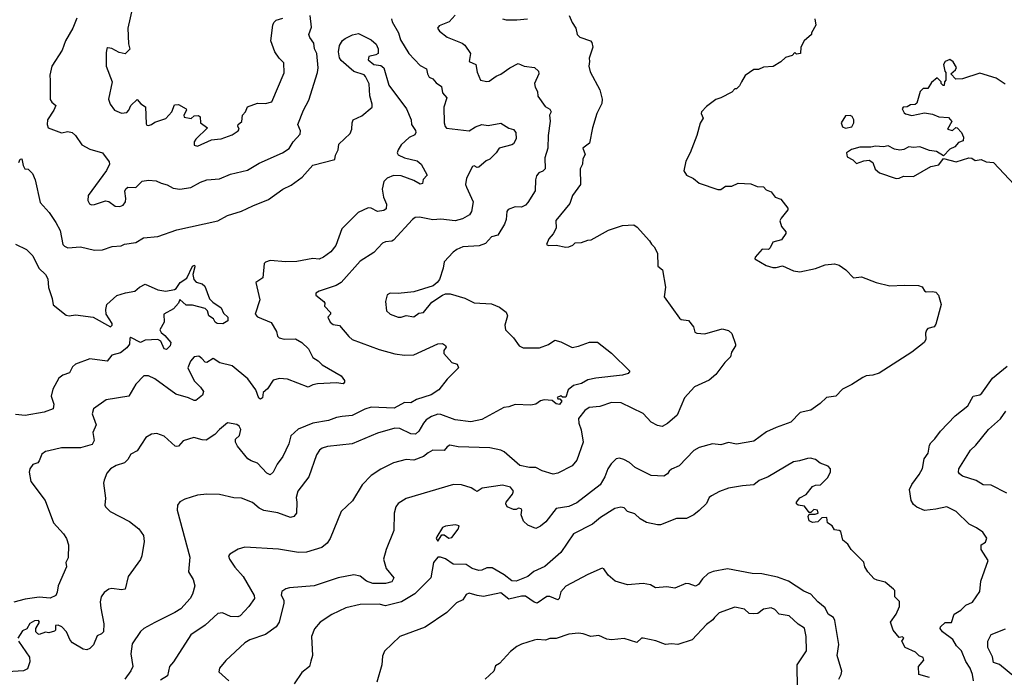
# Model space of a CAD drawing. Extents: x 1771496 to 1971148, y 471553 to 643630.
# Tile 114 of 256: x 1873581 to 1879809, y 519426 to 523589. Entities that reach past the tile are written whole.
import ezdxf

# ---------------------------------------------------------------- set-up
doc = ezdxf.new("R2010")
doc.units = 0

msp = doc.modelspace()

# ---------------------------------------------------------------- linework, layer by layer
at = {"layer": '0CON10XD'}
for points in [[(1874294.6, 523665.4), (1874264.6, 523535), (1874269.4, 523435), (1874277.7, 523402.3), (1874247.7, 523372.3), (1874211.2, 523381.2), (1874165, 523406.4), (1874138.8, 523411.2), (1874132.7, 523407.3), (1874128.3, 523378.3), (1874127.5, 523295), (1874165.6, 523195), (1874142.9, 523085), (1874152.5, 523055), (1874181.2, 523015), (1874225, 522997.8), (1874258.5, 523001.5), (1874272.5, 523015), (1874283.3, 523045), (1874325, 523082.5), (1874346.6, 523056.6), (1874377, 523037), (1874380.2, 522930.2), (1874385, 522920.8), (1874395, 522918.6), (1874415.5, 522924.5), (1874435, 522940), (1874505, 522963.3), (1874543.3, 523005), (1874560.7, 523049.3), (1874585, 523052.5), (1874633.3, 523025), (1874635.8, 523015), (1874620, 522985), (1874620.7, 522970.7), (1874665, 522962.5), (1874685, 522980), (1874711.7, 522981.7), (1874723.3, 522973.3), (1874725.8, 522935), (1874768.8, 522905), (1874695, 522832), (1874684.3, 522815), (1874684.1, 522794.1), (1874705, 522788), (1874795, 522828.6), (1874832.3, 522832.3), (1874855, 522834.2), (1874925, 522860), (1874962.5, 522885), (1874970, 522895), (1874960, 522915), (1874963.3, 522925), (1874985.7, 522944.3), (1874991.2, 522985), (1875010, 523005), (1875022.8, 523037.2), (1875085, 523060.4), (1875135, 523058.1), (1875175, 523068.6), (1875255, 523252.5), (1875252.5, 523315), (1875222.5, 523345), (1875195.6, 523385), (1875169.5, 523455), (1875182.4, 523555), (1875189.3, 523570.7), (1875204.4, 523585.6), (1875245, 523599.2)], [(1875932.9, 523595), (1875937.1, 523575), (1875977.8, 523505), (1875989.2, 523460.8), (1876043.5, 523375), (1876115, 523299.4), (1876155, 523277.1), (1876161.1, 523245), (1876172, 523225), (1876195, 523214.2), (1876215, 523189.4), (1876249.2, 523165), (1876255.7, 523125), (1876283.1, 523095), (1876264.1, 523035.9), (1876266.7, 522935), (1876272.1, 522912.1), (1876281.2, 522901.2), (1876425, 522884.5), (1876465, 522910.5), (1876505, 522926), (1876545, 522920), (1876625, 522934), (1876675, 522901.2), (1876705, 522893.8), (1876720, 522875), (1876722, 522835), (1876705, 522803.8), (1876694, 522796), (1876613.7, 522776.3), (1876594, 522745), (1876554.5, 522705.5), (1876532, 522695), (1876485, 522655.6), (1876475, 522652.5), (1876455, 522664.2), (1876445, 522659.2), (1876407.5, 522585), (1876400, 522545), (1876408, 522528), (1876448.9, 522435), (1876438.5, 522375), (1876425.4, 522354.6), (1876381.2, 522328.8), (1876335, 522315.5), (1876245, 522325.8), (1876195, 522322.9), (1876110.9, 522339.1), (1876083.6, 522336.4), (1876065, 522324.3), (1875945, 522192.9), (1875935, 522186.9), (1875895, 522183.3), (1875876.1, 522173.9), (1875821.4, 522115), (1875735, 522060), (1875615.5, 521924.5), (1875583.6, 521906.4), (1875475, 521871.4), (1875455, 521858.8), (1875454.2, 521845), (1875504, 521805), (1875510.8, 521795), (1875510, 521775), (1875546.2, 521735), (1875546.7, 521725), (1875530.8, 521705), (1875544.6, 521674.6), (1875565, 521659.1), (1875605, 521652.9), (1875662.6, 521582.6), (1875685, 521564.3), (1875855, 521500.8), (1875955, 521472.9), (1876015, 521464.4), (1876075, 521467.8), (1876226.7, 521536.7), (1876255, 521540), (1876275, 521526.7), (1876278, 521515), (1876263.3, 521495), (1876263.3, 521475), (1876315, 521418.8), (1876349.3, 521409.3), (1876356.7, 521385), (1876285.6, 521314.4), (1876232, 521245), (1876184.7, 521215.3), (1876092, 521185), (1876055, 521163.2), (1876014.6, 521165.4), (1875950.7, 521129.3), (1875805, 521135.3), (1875765, 521124.5), (1875685, 521082.5), (1875621.9, 521078.1), (1875585, 521071.8), (1875535, 521051.5), (1875435, 521035.3), (1875342.3, 520997.7), (1875295.5, 520955), (1875283.3, 520905), (1875245, 520824.2), (1875210, 520775), (1875185, 520723.8), (1875165, 520708), (1875145, 520718), (1875085, 520782.5), (1875045, 520795.7), (1875025, 520809.2), (1874959.8, 520889.8), (1874946.4, 520915), (1874945.6, 520934.4), (1874972.2, 520957.8), (1874979.1, 520995), (1874970, 521015), (1874955, 521025.6), (1874895, 521036.2), (1874844, 520995), (1874815, 520962.9), (1874761.7, 520928.3), (1874735, 520928.9), (1874682.5, 520945), (1874616.2, 520923.8), (1874585, 520890), (1874575, 520886.7), (1874565, 520888.8), (1874495, 520952), (1874449.3, 520969.3), (1874415, 520965.6), (1874380, 520945), (1874325, 520858.8), (1874285, 520839.2), (1874265.4, 520805), (1874245, 520783.6), (1874192.2, 520767.8), (1874155, 520745.8), (1874132.2, 520717.8), (1874114.5, 520674.5), (1874110.9, 520655), (1874125, 520560), (1874119.2, 520515), (1874123.8, 520505), (1874153.8, 520475), (1874275, 520412.9), (1874335, 520365.8), (1874364.2, 520325), (1874369.2, 520285), (1874354, 520195), (1874345, 520172.5), (1874268, 520065), (1874247.5, 519985), (1874225, 519980), (1874165, 519988.6), (1874145, 519984.3), (1874115, 519964.2), (1874095.7, 519935), (1874091.1, 519905), (1874094.4, 519865), (1874113.1, 519765), (1874111.4, 519715), (1874099.3, 519700.7), (1874071.7, 519688.3), (1874049.1, 519630.9), (1874025, 519608.8), (1874005, 519600), (1873982.5, 519605), (1873914.2, 519645), (1873900.9, 519660.9), (1873877.1, 519715), (1873848, 519745), (1873825, 519757.1), (1873807.5, 519755), (1873807.5, 519725), (1873801.7, 519718.3), (1873765, 519707.5), (1873745, 519712.5), (1873705, 519697.5), (1873695, 519702.5), (1873683.8, 519715), (1873683.8, 519735), (1873706.7, 519775), (1873700, 519785), (1873675, 519784.2), (1873645, 519767.1), (1873626.1, 519733.9), (1873598.6, 519721.4), (1873570, 519675)], [(1873942.6, 523597.4), (1873917.9, 523535), (1873870.6, 523455), (1873849.2, 523395), (1873785.3, 523294.7), (1873771.6, 523238.4), (1873773.2, 523203.2), (1873774.4, 523084.4), (1873785, 523065.7), (1873808.8, 523045), (1873797.8, 523015), (1873757.5, 522955), (1873754.5, 522925), (1873762, 522905), (1873845, 522872), (1873885, 522880), (1873912.5, 522875), (1873933.8, 522855), (1873975, 522797.1), (1874025, 522770), (1874105, 522746), (1874148, 522688), (1874148.8, 522675), (1874130.8, 522635), (1874014.3, 522475), (1874011.9, 522445), (1874023.8, 522423.8), (1874035, 522417.8), (1874055, 522418.8), (1874125, 522443.1), (1874145, 522437.9), (1874185, 522409.1), (1874215, 522406.2), (1874235.6, 522415), (1874250, 522435), (1874253.1, 522456.9), (1874246.6, 522503.4), (1874252, 522518), (1874265, 522528.6), (1874315, 522525.8), (1874355, 522565.7), (1874395, 522573.5), (1874445, 522569.4), (1874475, 522553.1), (1874515, 522543.1)], [(1877056.7, 523615), (1877075, 523570), (1877099.2, 523535), (1877107.1, 523495), (1877125, 523477.5), (1877192.5, 523455), (1877200.8, 523445), (1877205.5, 523415), (1877184.1, 523345.9), (1877185.9, 523324.1), (1877182, 523295), (1877188.8, 523258.8), (1877250, 523145), (1877265.8, 523085), (1877262.7, 523057.3), (1877230.8, 522995), (1877204.3, 522905), (1877185, 522807.5), (1877144, 522775), (1877157.1, 522735), (1877142.1, 522707.9), (1877140.5, 522675), (1877125.4, 522645), (1877128.9, 522545), (1877078, 522475), (1877060.5, 522425), (1876971.7, 522318.3), (1876975, 522270), (1876955, 522233.8), (1876927.5, 522202.5), (1876914, 522165), (1876925, 522160), (1876975, 522162.5), (1877035, 522149.2), (1877055, 522151.4), (1877078.9, 522161.1), (1877095, 522175.7), (1877135, 522178), (1877175, 522194.2), (1877195, 522194.5), (1877305, 522256.2), (1877395, 522285.8), (1877465, 522290), (1877486.4, 522276.4), (1877565, 522190), (1877577, 522167), (1877595, 522150), (1877615, 522110), (1877618.3, 522028.3), (1877647.5, 522005), (1877666.1, 521896.1), (1877657.5, 521835), (1877755, 521700), (1877765, 521691.2), (1877812.5, 521685), (1877842.5, 521645), (1877851.7, 521611.7), (1877863.6, 521603.6), (1877915, 521601.2), (1878025, 521631.2), (1878065, 521622), (1878085, 521603.3), (1878108, 521535), (1878108, 521525), (1878084, 521485), (1878078, 521455), (1878040.7, 521419.3), (1877985, 521343.8), (1877942.1, 521307.9), (1877848.8, 521265), (1877786, 521195), (1877740.8, 521085), (1877677.9, 521032.1), (1877645, 521014.5), (1877615, 521019.4), (1877575, 521041.4), (1877525, 521095.8), (1877385, 521163.5), (1877323.8, 521166.2), (1877250.5, 521139.5), (1877183.8, 521135), (1877155.7, 521115), (1877115.8, 521065), (1877117.1, 521035), (1877132.3, 520992.3), (1877145.5, 520915), (1877105, 520800), (1877075.7, 520764.3), (1876985, 520718.6), (1876955, 520711.9), (1876885, 520732.5), (1876845, 520753.8), (1876805, 520754.2), (1876745, 520767.5), (1876645, 520854.4), (1876625, 520864.4), (1876555, 520879.1), (1876355, 520884.3), (1876302.5, 520895), (1876285, 520886), (1876265, 520861.1), (1876195, 520863.1), (1876165, 520848.1), (1876135, 520823.5), (1876075, 520801.5), (1876025, 520804.4), (1875945, 520784.4), (1875865, 520744.4), (1875805, 520704.4), (1875748, 520645), (1875685.6, 520544.4), (1875614, 520475), (1875544, 520305), (1875525.5, 520274.5), (1875491.3, 520248.7), (1875395, 520218.9), (1875345, 520216.7), (1875217.6, 520237.6), (1875005, 520249.4), (1874962.1, 520237.9), (1874911.2, 520205), (1874902.9, 520195), (1874907.5, 520175), (1874943, 520123), (1874995.6, 520065), (1875064.2, 519945), (1875065.6, 519924.4), (1875030.6, 519875), (1874975, 519816), (1874961.4, 519808.6), (1874915, 519811.2), (1874865, 519834.6), (1874835, 519831.1), (1874755, 519756.7), (1874664.7, 519695.3), (1874554.2, 519525), (1874528, 519495), (1874515.8, 519435), (1874472.1, 519407.9)], [(1874515, 522543.1), (1874552, 522522), (1874594.2, 522515.8), (1874663.6, 522526.4), (1874725, 522560), (1874765, 522574.4), (1874845, 522582.2), (1874915, 522610.6), (1875022.8, 522637.2), (1875095, 522681.4), (1875243.6, 522746.4), (1875285, 522774), (1875310.8, 522815), (1875355.3, 522865), (1875358.2, 522885), (1875340, 522925), (1875377.1, 523015), (1875411.1, 523078.9), (1875465.4, 523254.6), (1875469.1, 523285), (1875460, 523375), (1875445.4, 523405), (1875440.7, 523440.7), (1875415.6, 523475), (1875409.2, 523495), (1875427.9, 523542.1), (1875418.9, 523615)], [(1878610, 523595), (1878617.5, 523555), (1878590, 523505), (1878590, 523495), (1878542.5, 523455), (1878522.5, 523415), (1878520, 523375), (1878495, 523370), (1878485, 523380), (1878467, 523363), (1878425, 523350), (1878395, 523322.5), (1878347, 523293), (1878285, 523287.5), (1878255, 523272.5), (1878225, 523273.3), (1878170, 523235), (1878147.5, 523195), (1878135, 523170), (1878115, 523150), (1878105, 523150), (1878085, 523130), (1878016.1, 523093.9), (1877985, 523083.3), (1877925, 523040), (1877894.2, 523005.8), (1877891.2, 522995), (1877903.3, 522965), (1877886.1, 522933.9), (1877864.3, 522855), (1877821.8, 522745), (1877795, 522694.2), (1877781.1, 522631.1), (1877798.8, 522605), (1877843.2, 522583.2), (1877880, 522555), (1877996.4, 522513.6), (1878015, 522513.8), (1878045, 522535.8), (1878085.5, 522534.5), (1878125, 522554.2), (1878205, 522550), (1878245, 522532.5), (1878285, 522530), (1878301.7, 522511.7), (1878335, 522500), (1878360, 522465), (1878395, 522452.5), (1878440, 522395), (1878440, 522385), (1878397, 522333), (1878389.2, 522315), (1878398.8, 522278.8), (1878426.7, 522245), (1878427.5, 522235), (1878400, 522195), (1878345, 522180), (1878328, 522145), (1878316.7, 522135), (1878276.4, 522136.4), (1878232.5, 522085), (1878230, 522075), (1878302.3, 522032.3), (1878345, 522020), (1878365, 522019.2), (1878405, 522031.4), (1878475, 522000), (1878515, 521993.3), (1878615, 522013.8), (1878676.7, 522036.7), (1878735, 522044.2), (1878765, 522034), (1878805.6, 522005.6), (1878855, 521954.2), (1878905, 521961.4), (1878997.5, 521925), (1879085, 521904), (1879175, 521909.2), (1879265.8, 521905.8), (1879288.8, 521898.8), (1879305, 521872.5), (1879315, 521866.7), (1879355, 521869.2), (1879375, 521864), (1879393.8, 521845), (1879408.8, 521785), (1879375, 521662.5), (1879365, 521644), (1879325, 521633.3), (1879315.9, 521624.1), (1879310.6, 521605), (1879312.5, 521565), (1879301.9, 521545), (1879224.2, 521485), (1879017.8, 521352.2), (1878977.7, 521337.7), (1878935.9, 521334.1), (1878915, 521323.8), (1878845, 521278.8), (1878785, 521250), (1878743.8, 521205), (1878685, 521197.5), (1878645, 521158.8), (1878585, 521116.2), (1878517.7, 521102.3), (1878459.4, 521040.6), (1878365, 521008.1), (1878305, 520980), (1878225, 520921.9), (1878115, 520902.5), (1878065, 520912.5), (1878015, 520897.5), (1877963.9, 520903.9), (1877879.1, 520880.9), (1877845, 520861.2), (1877751.4, 520765), (1877705, 520744.3), (1877689.7, 520730.3), (1877679.2, 520715), (1877655, 520698.5), (1877575, 520704), (1877473.4, 520753.4), (1877438.8, 520785), (1877403.3, 520805), (1877375, 520812.5), (1877355, 520809.2), (1877322.3, 520777.7), (1877301.1, 520745), (1877281.8, 520695), (1877253.3, 520645), (1877105, 520531.1), (1877055, 520507.9), (1876975, 520494.2), (1876909.1, 520410.9), (1876875, 520382.5), (1876845, 520368.8), (1876795, 520388.8), (1876768, 520415), (1876753.3, 520455), (1876757.5, 520485), (1876753, 520493), (1876736.4, 520496.4), (1876721.2, 520488.8), (1876705, 520489.2), (1876664, 520505), (1876655.8, 520525), (1876658.6, 520535), (1876697.5, 520585), (1876705.5, 520605), (1876685, 520630.6), (1876635, 520642.9), (1876505.6, 520624.4), (1876475, 520602), (1876460.3, 520610.3), (1876435.9, 520625.9), (1876375, 520645.6), (1876325, 520645.7), (1876025, 520557.1), (1875974.5, 520525.5), (1875960, 520505), (1875949.2, 520465), (1875948.1, 520355), (1875899.2, 520235), (1875882.5, 520175), (1875899.5, 520115), (1875946.7, 520055), (1875935, 520030.8), (1875895, 520019.2), (1875815, 520020.6), (1875775, 520034.3), (1875735, 520066.7), (1875695, 520075.6), (1875595, 520056.4), (1875444.6, 520005.4), (1875287.9, 519992.1), (1875264.4, 519985.6), (1875240.3, 519969.7), (1875234.2, 519945.8), (1875251.2, 519915), (1875252.3, 519895), (1875223.1, 519775), (1875203.3, 519745), (1875135, 519697.8), (1875037.2, 519662.8), (1875006.2, 519645), (1874885, 519532), (1874844.2, 519485), (1874841.2, 519461.2), (1874904.4, 519405)], [(1876335, 523616.7), (1876297.5, 523575), (1876235, 523548.9), (1876222.9, 523535), (1876235.8, 523515), (1876285, 523478), (1876380, 523440), (1876397.4, 523427.4), (1876432.9, 523375), (1876424.6, 523324.6), (1876466.2, 523305), (1876475, 523256.2), (1876496.7, 523205), (1876535, 523196.5), (1876551.1, 523198.9), (1876595, 523230.8), (1876625, 523242.9), (1876681.2, 523285), (1876735, 523312), (1876772.5, 523295), (1876836.4, 523286.4), (1876862.9, 523262.9), (1876864.4, 523245), (1876837.7, 523185), (1876840.7, 523160.7), (1876855.8, 523135), (1876857.5, 523105), (1876905, 523038.8), (1876935, 523023.3), (1876943.3, 523005), (1876933.3, 522985), (1876935.7, 522945.7), (1876923.1, 522855), (1876922.8, 522775), (1876903.6, 522713.6), (1876904.3, 522645.7), (1876890, 522630), (1876865, 522620), (1876850.5, 522599.5), (1876842.7, 522575), (1876842, 522505), (1876795, 522432), (1876780.8, 522415), (1876755, 522401.4), (1876715, 522403.8), (1876671.7, 522388.3), (1876663.1, 522375), (1876657.5, 522325), (1876647.3, 522295), (1876605, 522225.8), (1876564.7, 522215.3), (1876527.2, 522172.8), (1876487.8, 522157.8), (1876385, 522151.1), (1876345.3, 522134.7), (1876322.3, 522117.7), (1876265, 522056.2), (1876260, 522015), (1876235.8, 521945), (1876222.5, 521925), (1876196, 521905), (1876075, 521865.4), (1875975, 521855.5), (1875925, 521857.5), (1875905, 521846.7), (1875894.2, 521805), (1875902, 521745), (1875925, 521724.2), (1875975, 521705.6), (1875995, 521705.6), (1876026.1, 521716.1), (1876075, 521707.5), (1876105, 521731.4), (1876135, 521735.6), (1876188.8, 521801.2), (1876255, 521845.6), (1876275, 521853.1), (1876305, 521852.9), (1876396.6, 521826.6), (1876455, 521797.5), (1876565, 521789.2), (1876615, 521768.8), (1876657.7, 521737.7), (1876666.7, 521715), (1876650, 521655), (1876653.3, 521625)], [(1876634.2, 523594.2), (1876658.3, 523588.3), (1876725, 523588.6), (1876792.5, 523595)], [(1873575.7, 522684.3), (1873583.8, 522706.2), (1873595, 522708.8), (1873603.1, 522665), (1873614.4, 522644.4), (1873635, 522643.3), (1873661.2, 522615), (1873680, 522575), (1873711.5, 522431.5), (1873767.4, 522367.4), (1873810.8, 522305), (1873837.1, 522255), (1873855, 522166.7), (1873865, 522154.2), (1873885, 522145.7), (1873965, 522150), (1874055, 522130.8), (1874105, 522131.2), (1874167.1, 522152.9), (1874223, 522157), (1874245, 522168.6), (1874315, 522178), (1874365, 522208.8), (1874455, 522217.1), (1874575, 522258.9), (1874835, 522315.8), (1874895, 522349.4), (1874984, 522376), (1875055, 522411.1), (1875155, 522450), (1875244.7, 522515.3), (1875298.9, 522541.1), (1875368.1, 522591.9), (1875435, 522667.1), (1875575, 522703.3), (1875578.7, 522731.3), (1875596, 522765), (1875600, 522800), (1875670.9, 522869.1), (1875681.2, 522895), (1875683.4, 522936.6), (1875691.2, 522955), (1875745, 522980.6), (1875810, 523035), (1875810.8, 523055), (1875796.3, 523106.3), (1875791.7, 523181.7), (1875769.4, 523229.4), (1875759.1, 523239.1), (1875695, 523260.4), (1875615, 523331.3), (1875605, 523348.1), (1875598.4, 523385), (1875603.5, 523425), (1875623, 523457), (1875639.4, 523469.4), (1875686.4, 523493.6), (1875725, 523500.7), (1875805, 523460.5), (1875835, 523433.8), (1875849.5, 523405), (1875848.5, 523375), (1875834.7, 523365.3), (1875790, 523355), (1875786.2, 523335), (1875822, 523305), (1875865, 523298.8), (1875885, 523283.3), (1875916, 523175), (1876027.7, 523025), (1876058.1, 522955), (1876060, 522925), (1876085, 522887.5), (1876087.1, 522875), (1876080.5, 522859.5), (1876045, 522843.3), (1875995, 522796), (1875974.3, 522765), (1875969.4, 522745), (1875975, 522733.5), (1876015, 522713.4), (1876095, 522694.6), (1876121.1, 522675), (1876158.8, 522605), (1876133.6, 522576.4), (1876128.1, 522551.9), (1876115, 522547.1), (1876075, 522571.6), (1875995, 522601.2), (1875945, 522602.5), (1875905, 522586.4), (1875885.3, 522565), (1875873.6, 522515), (1875882.2, 522465), (1875902, 522422), (1875898.9, 522391.1), (1875885, 522381.5), (1875845, 522373.8), (1875805, 522396.2), (1875785, 522398.7), (1875722.6, 522367.4), (1875618.2, 522265), (1875581.5, 522158.5), (1875550, 522120), (1875502.5, 522085), (1875475, 522072.5), (1875436.2, 522076.2), (1875335, 522058), (1875265, 522055.3), (1875166.5, 522063.5), (1875136.7, 522055), (1875128, 522045), (1875120, 521955), (1875074.2, 521925), (1875100, 521815), (1875070, 521725), (1875085, 521708.1), (1875171.1, 521671.1), (1875204.6, 521615), (1875212, 521585), (1875223.3, 521575), (1875255, 521566.9), (1875325, 521569.5), (1875365, 521544.6), (1875408.2, 521505), (1875435, 521450), (1875470, 521430), (1875495, 521403.1), (1875614.5, 521334.5), (1875635.7, 521305.7), (1875635.8, 521295), (1875626.3, 521283.7), (1875585, 521290.4), (1875465, 521283.9), (1875435, 521277.8), (1875405, 521262.2), (1875275, 521313.8), (1875225, 521318.5), (1875185, 521306.7), (1875147.9, 521252.1), (1875121.9, 521228.1), (1875116.7, 521195), (1875105, 521185.8), (1875093.9, 521193.9), (1875074.5, 521245), (1875024.5, 521315), (1874925, 521397.3), (1874847.5, 521417.5), (1874805, 521444.3), (1874765, 521418.6), (1874755, 521421.4), (1874734.3, 521444.3), (1874715, 521458.2), (1874685, 521454.3), (1874661.7, 521428.3), (1874645.6, 521385), (1874685, 521302.7), (1874725, 521263.8), (1874742.9, 521235), (1874738.1, 521211.9), (1874695, 521179.2), (1874685, 521178), (1874648.8, 521195), (1874568.3, 521218.3), (1874435, 521315.3), (1874395, 521333.8), (1874365.6, 521334.4), (1874315, 521282.5), (1874271.2, 521205), (1874127.9, 521182.1), (1874049.1, 521125), (1874038.8, 521095), (1874065.6, 521025), (1874044.5, 520975.5), (1874052.7, 520925), (1874039.9, 520900.1), (1873965, 520877.8), (1873845, 520878.3), (1873765, 520860), (1873745, 520854.7), (1873721.9, 520838.1), (1873705, 520796.2), (1873695, 520783.3), (1873665, 520772.5), (1873646.2, 520745), (1873640.8, 520725), (1873651.9, 520665), (1873742.2, 520545), (1873796, 520405), (1873859.2, 520335), (1873878, 520305), (1873890, 520265), (1873887.7, 520182.3), (1873873.6, 520153.6), (1873876.7, 520125), (1873824, 520005), (1873818, 519965), (1873808.8, 519945), (1873775, 519927.1), (1873705, 519934), (1873615, 519921.8), (1873545, 519902.9)], [(1879815, 523180), (1879757.9, 523217.9), (1879655, 523250), (1879545, 523213.3), (1879503, 523213), (1879470, 523245), (1879499.3, 523270.7), (1879506.4, 523286.4), (1879485, 523322.5), (1879465, 523336.7), (1879435, 523323.8), (1879424, 523305), (1879433, 523263), (1879440, 523255), (1879440, 523205), (1879430, 523195), (1879428.3, 523171.7), (1879421.7, 523171.7), (1879410, 523185), (1879410, 523195), (1879385, 523220), (1879348.3, 523191.7), (1879325, 523152.5), (1879295, 523152.5), (1879276.7, 523133.3), (1879255, 523060), (1879245, 523052.5), (1879215, 523050), (1879195, 523037.5), (1879170, 523035), (1879162.5, 523025), (1879175, 523000), (1879183, 522993), (1879223.3, 522983.3), (1879305, 523000), (1879355, 522990), (1879395, 522973.8), (1879455, 522970), (1879477.5, 522945), (1879450, 522895), (1879481.7, 522888.3), (1879503, 522907), (1879510, 522905), (1879537.5, 522875), (1879550, 522845), (1879548.3, 522821.7), (1879519.3, 522810.7), (1879496, 522784), (1879465, 522770), (1879425, 522727.5), (1879380, 522755), (1879335, 522760), (1879275, 522783.8), (1879235, 522778.8), (1879205, 522784), (1879172.9, 522767.1), (1879147.3, 522762.7), (1879115, 522768.5), (1879075, 522790), (1879045, 522783.8), (1878995, 522788.8), (1878965, 522781.2), (1878895, 522782.5), (1878843, 522767), (1878810, 522745), (1878815, 522720), (1878850.7, 522700.7), (1878875, 522677.5), (1878920, 522695), (1878955, 522698.8), (1878976.7, 522685), (1878993, 522643), (1879019.3, 522619.3), (1879125, 522584.2), (1879144.1, 522585.9), (1879172.3, 522597.7), (1879235, 522595.7), (1879345, 522660), (1879395, 522670), (1879425, 522710), (1879505, 522690), (1879585, 522713.3), (1879603, 522713), (1879625, 522697.5), (1879663, 522703), (1879695, 522690), (1879740, 522685), (1879874.1, 522544.1)], [(1878805, 522902.5), (1878845, 522910), (1878857.5, 522935), (1878857.5, 522955), (1878847.5, 522975), (1878835, 522982.5), (1878805, 522980), (1878777.5, 522935), (1878785, 522910), (1878805, 522902.5)], [(1873555, 522167.6), (1873624, 522135), (1873665, 522094.3), (1873703.1, 522015), (1873744.4, 521975), (1873759.3, 521949.3), (1873764.1, 521894.1), (1873787.6, 521825), (1873793.9, 521783.9), (1873875, 521719.4), (1873895, 521714.4), (1873935, 521720), (1874045.6, 521705.6), (1874155, 521644), (1874166.2, 521655), (1874166.7, 521665), (1874128.8, 521725), (1874126, 521755), (1874132.5, 521785), (1874195, 521842.9), (1874250.7, 521859.3)], [(1874250.7, 521859.3), (1874310.4, 521869.6), (1874338.6, 521895), (1874375, 521913.7), (1874455, 521878.8), (1874505, 521871.1), (1874559.4, 521880.6), (1874571.7, 521888.3), (1874595.6, 521925), (1874637.6, 521952.4), (1874675, 522028), (1874687.5, 522035), (1874690, 522025), (1874675.5, 521975), (1874683.3, 521943.3), (1874698, 521928), (1874735, 521916.4), (1874752, 521902), (1874782.5, 521822.5), (1874801.8, 521801.8), (1874855, 521764.4), (1874870.8, 521730.8), (1874897.1, 521705), (1874897, 521683), (1874866.1, 521663.9), (1874831.2, 521665), (1874818.1, 521675), (1874807.5, 521695), (1874778.1, 521715), (1874769.1, 521745), (1874755, 521760.9), (1874675, 521781.4), (1874635, 521782.5), (1874595, 521817.5), (1874586, 521795), (1874555, 521758.1), (1874492, 521725), (1874494, 521675), (1874467.8, 521625), (1874475, 521609.2), (1874500.1, 521590.1), (1874538.2, 521545), (1874532.1, 521525), (1874509.3, 521500.7), (1874495, 521504.4), (1874473.6, 521553.6), (1874455.5, 521565.5), (1874375, 521560.9), (1874345, 521545.6), (1874283.8, 521576.2), (1874277, 521573), (1874275.6, 521535), (1874258.1, 521511.9), (1874219.2, 521480.8), (1874165, 521464.5), (1874135, 521427.1), (1874025, 521441.8), (1873935, 521409.2), (1873915, 521390.6), (1873896.6, 521353.4), (1873855, 521338.2), (1873829.4, 521320.6), (1873790.4, 521249.6), (1873781.3, 521205), (1873796.6, 521155), (1873792.7, 521125), (1873735.6, 521104.4), (1873615, 521083.8), (1873555, 521090)], [(1876653.3, 521625), (1876705, 521574), (1876740, 521525), (1876765, 521511.9), (1876869.1, 521510.9), (1876925, 521532.2), (1876965, 521560.6), (1877005, 521549.2), (1877075, 521514.5), (1877115, 521521.8), (1877185, 521546.9), (1877235, 521547.5), (1877325, 521478.1), (1877440, 521365), (1877430.6, 521349.4), (1877395, 521338.6), (1877225, 521320.7), (1877175, 521309.6), (1877135, 521285.6), (1877085, 521274.2), (1877051.2, 521245), (1877035, 521200), (1877015, 521200), (1877005, 521207.5), (1876981.7, 521198.3), (1876985, 521190), (1876998.3, 521188.3), (1877010, 521175), (1876995, 521153.8), (1876975, 521156.7), (1876949.2, 521179.2), (1876897.7, 521182.3), (1876875, 521176.2), (1876845, 521156.2), (1876815, 521148.8), (1876715, 521153.8), (1876675, 521139.2), (1876643.3, 521135), (1876505, 521059.1), (1876435, 521042.9), (1876335, 521056.8), (1876245, 521090.4), (1876225, 521092.7), (1876185, 521077.5), (1876152.7, 521055), (1876134.4, 521035.6), (1876105.4, 520984.6), (1876084.5, 520965.5), (1876055, 520967.8), (1875985, 521001.5), (1875955, 521003.1), (1875845, 520972.2), (1875685, 520904.4), (1875527.5, 520887.5), (1875495, 520877.1), (1875476.6, 520863.4), (1875458.6, 520835), (1875410.4, 520695), (1875339.5, 520605), (1875330.9, 520565), (1875334.5, 520534.5), (1875333.1, 520465), (1875316.1, 520443.9), (1875295, 520437.8), (1875215, 520467.5), (1875125, 520482.2), (1875095, 520496.7), (1875053.4, 520533.4), (1874985, 520560), (1874935, 520562.5), (1874845, 520584), (1874765, 520586), (1874705, 520579.2), (1874625, 520554.2), (1874593.2, 520536.8), (1874578.8, 520515), (1874576.4, 520483.6), (1874656.6, 520186.6), (1874648.6, 520095), (1874677.5, 520045), (1874689.2, 520005), (1874675, 519952.5), (1874660, 519925), (1874599.5, 519860.5), (1874563.4, 519836.6), (1874436.4, 519773.6), (1874365.6, 519734.4), (1874345, 519716), (1874292, 519638), (1874284.5, 519575), (1874297.5, 519495), (1874285, 519467.5), (1874246.5, 519415)], [(1879615, 519403.8), (1879608.5, 519445), (1879592.5, 519485), (1879566.1, 519526.1), (1879538.9, 519595), (1879507.5, 519625), (1879484.3, 519665), (1879417.5, 519715), (1879404.3, 519735), (1879405.7, 519745), (1879435, 519773.3), (1879475, 519774), (1879492.9, 519825), (1879535, 519852.2), (1879565, 519883.6), (1879607.5, 519902.5), (1879655, 519968.8), (1879660, 520035), (1879706.2, 520165), (1879662.5, 520235), (1879662.5, 520265), (1879689.3, 520280.7), (1879697.5, 520307.5), (1879672.5, 520345), (1879632.3, 520372.3), (1879587.5, 520395), (1879505, 520475.8), (1879445, 520506.2), (1879375, 520490), (1879305, 520482.5), (1879255, 520504.2), (1879235, 520520), (1879219.2, 520545), (1879210, 520615), (1879223.3, 520646.7), (1879270.9, 520709.1), (1879292.1, 520747.9), (1879301.7, 520808.3), (1879326.5, 520845), (1879335.6, 520895), (1879345, 520911.4), (1879370, 520935), (1879405.6, 520985), (1879498.6, 521081.4), (1879578.9, 521145), (1879612.9, 521205), (1879653.8, 521215), (1879666.9, 521225), (1879735, 521319.4), (1879828.1, 521395)], [(1879825, 520591.7), (1879725, 520643.1), (1879675, 520645.4), (1879631.9, 520671.9), (1879545, 520700.4), (1879524.6, 520714.6), (1879520, 520725), (1879521.4, 520745), (1879595.7, 520864.3), (1879628.5, 520895), (1879709.4, 520995), (1879785, 521062.5), (1879819.5, 521110.5)], [(1879336.7, 519425), (1879268.8, 519445), (1879266.7, 519495), (1879300.6, 519535), (1879295, 519551.2), (1879271.4, 519561.4), (1879247.5, 519585), (1879182.5, 519615), (1879160, 519655), (1879172.5, 519675), (1879165, 519682.5), (1879145, 519677.5), (1879105.6, 519725), (1879090, 519775), (1879125.8, 519825), (1879146, 519875), (1879146, 519906), (1879116.7, 519935), (1879116.7, 519975), (1879107.5, 519985), (1879055, 520028.8), (1879005, 520041.2), (1878985, 520050), (1878945, 520093.3), (1878926, 520125), (1878921.2, 520155), (1878840, 520235), (1878819.7, 520269.7), (1878786.7, 520295), (1878775, 520348.8), (1878765, 520356.2), (1878735, 520360), (1878720, 520385), (1878691.2, 520405), (1878687.1, 520437.1), (1878655, 520436.2), (1878629.2, 520410.8), (1878595, 520406.2), (1878575, 520417.5), (1878567.5, 520445), (1878575, 520460), (1878611.7, 520458.3), (1878632.5, 520465), (1878626.7, 520485), (1878605, 520487.5), (1878585, 520470), (1878575, 520470), (1878545, 520508.6), (1878505.9, 520515.9), (1878494, 520525), (1878494, 520535), (1878515, 520563.3), (1878555, 520582.5), (1878595.9, 520634.1), (1878615, 520642), (1878645.9, 520644.1), (1878691.7, 520688.3), (1878710, 520725), (1878710, 520745), (1878695, 520763.3), (1878645, 520782.5), (1878615.8, 520805.8), (1878583.9, 520813.9), (1878565, 520812), (1878514.2, 520795.8), (1878475, 520790.8), (1878315.5, 520694.5), (1878258.9, 520671.1), (1878225, 520644.3), (1878152.6, 520637.4), (1878065, 520622.5), (1878007, 520603), (1877956.7, 520575), (1877942, 520565), (1877924.3, 520525.7), (1877878.3, 520481.7), (1877845, 520454), (1877799.1, 520430.9), (1877735, 520431.1), (1877635, 520392.5), (1877615, 520390.8), (1877545, 520406), (1877505, 520430), (1877471.3, 520461.3), (1877426.2, 520475), (1877405, 520500), (1877382.7, 520502.7), (1877345, 520495.6), (1877255, 520438.5), (1877205.3, 520394.7), (1877084.4, 520335), (1877003.1, 520216.9), (1876901.9, 520128.1), (1876833, 520097), (1876795, 520063.6), (1876720.8, 520035), (1876695, 520037.6), (1876645, 520075.5), (1876568.8, 520118.8), (1876535, 520120.2), (1876505, 520103.7), (1876485, 520102.2), (1876444, 520115), (1876405, 520140.4), (1876322.8, 520142.8), (1876275, 520176.7), (1876242.9, 520187.1), (1876225, 520186), (1876197.9, 520152.1), (1876182, 520055), (1876080, 519955), (1875996.6, 519903.4), (1875895, 519877.8), (1875855, 519888.8), (1875735, 519886.4), (1875645, 519866.7), (1875555.5, 519824.5), (1875481.2, 519775), (1875445.8, 519734.2), (1875426.2, 519685), (1875434, 519565), (1875421.9, 519528.1), (1875413.8, 519495), (1875365, 519456.7), (1875318, 519385)], [(1876225, 520287.5), (1876251.7, 520328.3), (1876265, 520328), (1876295, 520307.1), (1876315, 520310.6), (1876355.6, 520365), (1876360, 520385), (1876335, 520390.8), (1876275, 520382.9), (1876256.2, 520375), (1876218.8, 520315), (1876216.2, 520305), (1876225, 520287.5)], [(1878762.5, 519415), (1878778.1, 519445), (1878780.5, 519465), (1878752.5, 519565), (1878762.9, 519635), (1878736.4, 519786.4), (1878728.1, 519805), (1878695.6, 519825.6), (1878675, 519866), (1878629.2, 519905), (1878585, 519953.6), (1878541.7, 519971.7), (1878443.3, 520035), (1878375, 520060), (1878275, 520080.9), (1878215, 520083.3), (1878057.3, 520112.7), (1877967, 520097), (1877935, 520082.5), (1877899.5, 520050.5), (1877875, 520014), (1877855, 520004.3), (1877815, 520018.6), (1877795, 520019.4), (1877725, 519990), (1877675, 519998.6), (1877602.3, 519992.3), (1877571.7, 520011.7), (1877525, 520020), (1877425, 520012.5), (1877346.7, 520035), (1877303, 520073), (1877275, 520112.5), (1877265, 520116.7), (1877175, 520076.9), (1877035, 520002.5), (1877005, 519967.1), (1876994.1, 519925.9), (1876985, 519917.1), (1876935, 519936.9), (1876915, 519937.8), (1876855, 519896.2), (1876835, 519902), (1876780.8, 519940.8), (1876755, 519940), (1876675, 519920), (1876625, 519960.8), (1876515, 519938.8), (1876473.9, 519943.9), (1876425, 519960), (1876405, 519950), (1876385, 519916.7), (1876345, 519897.5), (1876315, 519867.5), (1876283.3, 519836.7), (1876145.4, 519744.6), (1875985, 519684.2), (1875888.3, 519591.7), (1875875, 519560), (1875870.8, 519505), (1875840, 519395)], [(1878501.9, 519355), (1878499.4, 519505), (1878557.1, 519595), (1878555.8, 519685), (1878545, 519737.5), (1878505, 519762), (1878448.9, 519815), (1878385.3, 519825.3), (1878356.9, 519855), (1878335, 519866.5), (1878285, 519858.5), (1878249.7, 519830.3), (1878225, 519827.5), (1878195, 519830), (1878165, 519858), (1878105, 519869.4), (1878005, 519834.2), (1877975.8, 519805), (1877965, 519790), (1877925, 519761.2), (1877835, 519663.3), (1877745, 519634.3), (1877705, 519638.6), (1877665, 519634.2), (1877605, 519657.5), (1877525, 519674.2), (1877515, 519674), (1877485, 519647.1), (1877405, 519672.5), (1877325, 519662.9), (1877295, 519668.1), (1877245, 519690), (1877194.4, 519684.4), (1877145, 519702.5), (1877115, 519706.2), (1877055, 519700), (1876975, 519672), (1876935, 519671.2), (1876907.5, 519662.5), (1876855, 519666), (1876835, 519661.2), (1876755, 519636.7), (1876725, 519621.2), (1876685, 519590), (1876615.5, 519514.5), (1876591.7, 519498.3), (1876580, 519465), (1876525, 519413.8)], [(1879875, 519428.1), (1879778.1, 519508.1), (1879741, 519521), (1879733.8, 519555), (1879705.8, 519615), (1879704, 519656), (1879725, 519696.7), (1879816.7, 519733.3)], [(1873574.3, 519654.3), (1873644.1, 519554.1), (1873646.2, 519525), (1873629.7, 519480.3), (1873605, 519468), (1873505, 519461.2)]]:
    msp.add_lwpolyline(points, dxfattribs=at)

doc.saveas('drawing.dxf')
